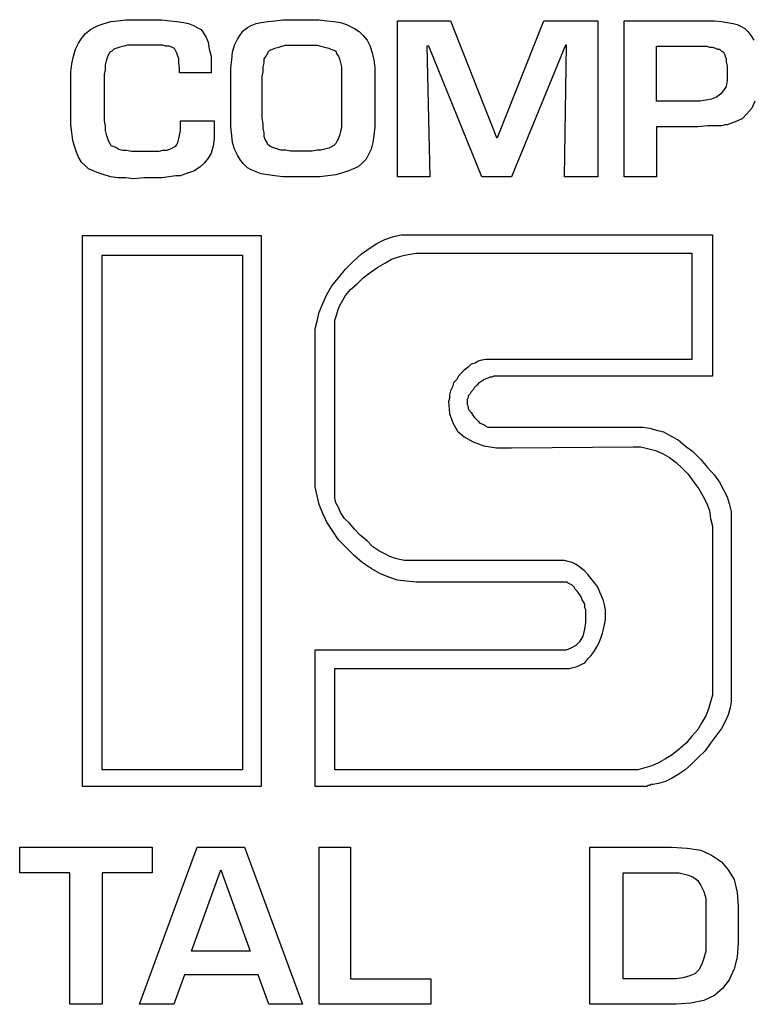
# Model space of a CAD drawing. Extents: x 0 to 26, y -0.1 to 2.
# Tile 5 of 18: x 6 to 7.5, y 0 to 2. Entities that reach past the tile are written whole.
import ezdxf

# ---------------------------------------------------------------- set-up
doc = ezdxf.new("R2010")
doc.units = 0

msp = doc.modelspace()

# ---------------------------------------------------------------- linework, layer by layer
at = {"color": 0}
for p, q in [((6.220703, 1.958984, 0.5), (6.236328, 1.960938, 0.5)), ((6.236328, 1.960938, 0.5), (6.253906, 1.960938, 0.5)), ((6.253906, 1.960938, 0.5), (6.271484, 1.960938, 0.5)), ((6.271484, 1.960938, 0.5), (6.291016, 1.960938, 0.5)), ((6.291016, 1.960938, 0.5), (6.308594, 1.960938, 0.5)), ((6.308594, 1.960938, 0.5), (6.324219, 1.958984, 0.5)), ((6.533203, 1.958984, 0.5), (6.548828, 1.960938, 0.5)), ((6.548828, 1.960938, 0.5), (6.566406, 1.960938, 0.5)), ((6.566406, 1.960938, 0.5), (6.585938, 1.960938, 0.5)), ((6.585938, 1.960938, 0.5), (6.603516, 1.960938, 0.5)), ((6.603516, 1.960938, 0.5), (6.621094, 1.960938, 0.5)), ((6.621094, 1.960938, 0.5), (6.636719, 1.958984, 0.5)), ((6.15625, 1.933594, 0.5), (6.166016, 1.941406, 0.5)), ((6.166016, 1.941406, 0.5), (6.173828, 1.945313, 0.5)), ((6.173828, 1.945313, 0.5), (6.181641, 1.949219, 0.5)), ((6.181641, 1.949219, 0.5), (6.193359, 1.953125, 0.5)), ((6.193359, 1.953125, 0.5), (6.207031, 1.957031, 0.5)), ((6.207031, 1.957031, 0.5), (6.220703, 1.958984, 0.5)), ((6.324219, 1.958984, 0.5), (6.337891, 1.957031, 0.5)), ((6.337891, 1.957031, 0.5), (6.351563, 1.955078, 0.5)), ((6.351563, 1.955078, 0.5), (6.361328, 1.953125, 0.5)), ((6.361328, 1.953125, 0.5), (6.371094, 1.949219, 0.5)), ((6.371094, 1.949219, 0.5), (6.378906, 1.945313, 0.5)), ((6.378906, 1.945313, 0.5), (6.386719, 1.941406, 0.5)), ((6.386719, 1.941406, 0.5), (6.390625, 1.935547, 0.5)), ((6.464844, 1.931641, 0.5), (6.470703, 1.939453, 0.5)), ((6.470703, 1.939453, 0.5), (6.478516, 1.945313, 0.5)), ((6.478516, 1.945313, 0.5), (6.486328, 1.949219, 0.5)), ((6.486328, 1.949219, 0.5), (6.496094, 1.953125, 0.5)), ((6.496094, 1.953125, 0.5), (6.505859, 1.955078, 0.5)), ((6.505859, 1.955078, 0.5), (6.519531, 1.957031, 0.5)), ((6.519531, 1.957031, 0.5), (6.533203, 1.958984, 0.5)), ((6.636719, 1.958984, 0.5), (6.650391, 1.957031, 0.5)), ((6.650391, 1.957031, 0.5), (6.664063, 1.955078, 0.5)), ((6.664063, 1.955078, 0.5), (6.675781, 1.951172, 0.5)), ((6.675781, 1.951172, 0.5), (6.683594, 1.947266, 0.5)), ((6.683594, 1.947266, 0.5), (6.691406, 1.943359, 0.5)), ((6.691406, 1.943359, 0.5), (6.701172, 1.9375, 0.5)), ((6.777344, 1.648438, 0.5), (6.777344, 1.958984, 0.5)), ((6.777344, 1.958984, 0.5), (6.882813, 1.958984, 0.5)), ((6.882813, 1.958984, 0.5), (6.974609, 1.726563, 0.5)), ((6.976563, 1.726563, 0.5), (7.068359, 1.958984, 0.5)), ((7.068359, 1.958984, 0.5), (7.175781, 1.958984, 0.5)), ((7.175781, 1.958984, 0.5), (7.175781, 1.648438, 0.5)), ((7.228516, 1.648438, 0.5), (7.228516, 1.958984, 0.5)), ((7.228516, 1.958984, 0.5), (7.378906, 1.958984, 0.5)), ((7.378906, 1.958984, 0.5), (7.394531, 1.958984, 0.5)), ((7.394531, 1.958984, 0.5), (7.408203, 1.958984, 0.5)), ((7.408203, 1.958984, 0.5), (7.421875, 1.957031, 0.5)), ((7.421875, 1.957031, 0.5), (7.433594, 1.955078, 0.5)), ((7.433594, 1.955078, 0.5), (7.445313, 1.953125, 0.5)), ((7.445313, 1.953125, 0.5), (7.453125, 1.951172, 0.5)), ((7.453125, 1.951172, 0.5), (7.460938, 1.947266, 0.5)), ((7.460938, 1.947266, 0.5), (7.46875, 1.943359, 0.5)), ((7.46875, 1.943359, 0.5), (7.474609, 1.9375, 0.5)), ((6.142578, 1.914063, 0.5), (6.148438, 1.923828, 0.5)), ((6.148438, 1.923828, 0.5), (6.15625, 1.933594, 0.5)), ((6.390625, 1.935547, 0.5), (6.396484, 1.925781, 0.5)), ((6.396484, 1.925781, 0.5), (6.400391, 1.916016, 0.5)), ((6.453125, 1.910156, 0.5), (6.458984, 1.921875, 0.5)), ((6.458984, 1.921875, 0.5), (6.464844, 1.931641, 0.5)), ((6.701172, 1.9375, 0.5), (6.708984, 1.929688, 0.5)), ((6.708984, 1.929688, 0.5), (6.716797, 1.919922, 0.5)), ((6.716797, 1.919922, 0.5), (6.722656, 1.908203, 0.5)), ((7.474609, 1.9375, 0.5), (7.480469, 1.929688, 0.5)), ((7.480469, 1.929688, 0.5), (7.486328, 1.919922, 0.5)), ((6.132813, 1.888672, 0.5), (6.136719, 1.902344, 0.5)), ((6.136719, 1.902344, 0.5), (6.142578, 1.914063, 0.5)), ((6.212891, 1.902344, 0.5), (6.208984, 1.898438, 0.5)), ((6.21875, 1.904297, 0.5), (6.212891, 1.902344, 0.5)), ((6.224609, 1.90625, 0.5), (6.21875, 1.904297, 0.5)), ((6.232422, 1.908203, 0.5), (6.224609, 1.90625, 0.5)), ((6.240234, 1.910156, 0.5), (6.232422, 1.908203, 0.5)), ((6.25, 1.910156, 0.5), (6.240234, 1.910156, 0.5)), ((6.259766, 1.910156, 0.5), (6.25, 1.910156, 0.5)), ((6.271484, 1.910156, 0.5), (6.259766, 1.910156, 0.5)), ((6.283203, 1.910156, 0.5), (6.271484, 1.910156, 0.5)), ((6.292969, 1.910156, 0.5), (6.283203, 1.910156, 0.5)), ((6.302734, 1.910156, 0.5), (6.292969, 1.910156, 0.5)), ((6.310547, 1.910156, 0.5), (6.302734, 1.910156, 0.5)), ((6.316406, 1.908203, 0.5), (6.310547, 1.910156, 0.5)), ((6.322266, 1.908203, 0.5), (6.316406, 1.908203, 0.5)), ((6.328125, 1.90625, 0.5), (6.322266, 1.908203, 0.5)), ((6.332031, 1.904297, 0.5), (6.328125, 1.90625, 0.5)), ((6.333984, 1.902344, 0.5), (6.332031, 1.904297, 0.5)), ((6.335938, 1.898438, 0.5), (6.333984, 1.902344, 0.5)), ((6.400391, 1.916016, 0.5), (6.402344, 1.902344, 0.5)), ((6.402344, 1.902344, 0.5), (6.40625, 1.888672, 0.5)), ((6.449219, 1.896484, 0.5), (6.453125, 1.910156, 0.5)), ((6.521484, 1.898438, 0.5), (6.523438, 1.900391, 0.5)), ((6.523438, 1.900391, 0.5), (6.529297, 1.902344, 0.5)), ((6.529297, 1.902344, 0.5), (6.533203, 1.904297, 0.5)), ((6.533203, 1.904297, 0.5), (6.541016, 1.90625, 0.5)), ((6.541016, 1.90625, 0.5), (6.546875, 1.908203, 0.5)), ((6.546875, 1.908203, 0.5), (6.554688, 1.910156, 0.5)), ((6.554688, 1.910156, 0.5), (6.564453, 1.910156, 0.5)), ((6.564453, 1.910156, 0.5), (6.574219, 1.910156, 0.5)), ((6.574219, 1.910156, 0.5), (6.585938, 1.910156, 0.5)), ((6.585938, 1.910156, 0.5), (6.597656, 1.910156, 0.5)), ((6.597656, 1.910156, 0.5), (6.607422, 1.910156, 0.5)), ((6.607422, 1.910156, 0.5), (6.617188, 1.910156, 0.5)), ((6.617188, 1.910156, 0.5), (6.625, 1.908203, 0.5)), ((6.625, 1.908203, 0.5), (6.632813, 1.90625, 0.5)), ((6.632813, 1.90625, 0.5), (6.640625, 1.904297, 0.5)), ((6.640625, 1.904297, 0.5), (6.644531, 1.902344, 0.5)), ((6.644531, 1.902344, 0.5), (6.650391, 1.900391, 0.5)), ((6.650391, 1.900391, 0.5), (6.654297, 1.898438, 0.5)), ((6.722656, 1.908203, 0.5), (6.726563, 1.894531, 0.5)), ((6.839844, 1.908203, 0.5), (6.835938, 1.908203, 0.5)), ((6.835938, 1.908203, 0.5), (6.841797, 1.648438, 0.5)), ((6.945313, 1.648438, 0.5), (6.839844, 1.908203, 0.5)), ((7.111328, 1.910156, 0.5), (7.003906, 1.648438, 0.5)), ((7.109375, 1.648438, 0.5), (7.113281, 1.910156, 0.5)), ((7.113281, 1.910156, 0.5), (7.111328, 1.910156, 0.5)), ((7.292969, 1.798828, 0.5), (7.292969, 1.908203, 0.5)), ((7.292969, 1.908203, 0.5), (7.378906, 1.908203, 0.5)), ((7.378906, 1.908203, 0.5), (7.386719, 1.908203, 0.5)), ((7.386719, 1.908203, 0.5), (7.392578, 1.908203, 0.5)), ((7.392578, 1.908203, 0.5), (7.398438, 1.90625, 0.5)), ((7.398438, 1.90625, 0.5), (7.404297, 1.90625, 0.5)), ((7.404297, 1.90625, 0.5), (7.410156, 1.904297, 0.5)), ((7.410156, 1.904297, 0.5), (7.414063, 1.902344, 0.5)), ((7.414063, 1.902344, 0.5), (7.417969, 1.902344, 0.5)), ((7.417969, 1.902344, 0.5), (7.421875, 1.898438, 0.5)), ((6.128906, 1.873047, 0.5), (6.132813, 1.888672, 0.5)), ((6.199219, 1.884766, 0.5), (6.197266, 1.878906, 0.5)), ((6.201172, 1.890625, 0.5), (6.199219, 1.884766, 0.5)), ((6.205078, 1.896484, 0.5), (6.201172, 1.890625, 0.5)), ((6.208984, 1.898438, 0.5), (6.205078, 1.896484, 0.5)), ((6.337891, 1.894531, 0.5), (6.335938, 1.898438, 0.5)), ((6.339844, 1.888672, 0.5), (6.337891, 1.894531, 0.5)), ((6.341797, 1.882813, 0.5), (6.339844, 1.888672, 0.5)), ((6.341797, 1.875, 0.5), (6.341797, 1.882813, 0.5)), ((6.40625, 1.888672, 0.5), (6.40625, 1.873047, 0.5)), ((6.445313, 1.865234, 0.5), (6.447266, 1.880859, 0.5)), ((6.447266, 1.880859, 0.5), (6.449219, 1.896484, 0.5)), ((6.511719, 1.882813, 0.5), (6.515625, 1.888672, 0.5)), ((6.511719, 1.875, 0.5), (6.511719, 1.882813, 0.5)), ((6.515625, 1.888672, 0.5), (6.517578, 1.892578, 0.5)), ((6.517578, 1.892578, 0.5), (6.521484, 1.898438, 0.5)), ((6.654297, 1.898438, 0.5), (6.65625, 1.892578, 0.5)), ((6.65625, 1.892578, 0.5), (6.660156, 1.888672, 0.5)), ((6.660156, 1.888672, 0.5), (6.662109, 1.882813, 0.5)), ((6.662109, 1.882813, 0.5), (6.664063, 1.875, 0.5)), ((6.726563, 1.894531, 0.5), (6.730469, 1.880859, 0.5)), ((6.730469, 1.880859, 0.5), (6.732422, 1.865234, 0.5)), ((7.421875, 1.898438, 0.5), (7.425781, 1.896484, 0.5)), ((7.425781, 1.896484, 0.5), (7.427734, 1.892578, 0.5)), ((7.427734, 1.892578, 0.5), (7.429688, 1.888672, 0.5)), ((7.429688, 1.888672, 0.5), (7.431641, 1.882813, 0.5)), ((7.431641, 1.882813, 0.5), (7.431641, 1.876953, 0.5)), ((6.126953, 1.857422, 0.5), (6.128906, 1.873047, 0.5)), ((6.195313, 1.861328, 0.5), (6.193359, 1.851563, 0.5)), ((6.197266, 1.878906, 0.5), (6.195313, 1.871094, 0.5)), ((6.195313, 1.871094, 0.5), (6.195313, 1.861328, 0.5)), ((6.34375, 1.865234, 0.5), (6.341797, 1.875, 0.5)), ((6.34375, 1.855469, 0.5), (6.34375, 1.865234, 0.5)), ((6.40625, 1.873047, 0.5), (6.40625, 1.855469, 0.5)), ((6.445313, 1.847656, 0.5), (6.445313, 1.865234, 0.5)), ((6.509766, 1.867188, 0.5), (6.511719, 1.875, 0.5)), ((6.509766, 1.857422, 0.5), (6.509766, 1.867188, 0.5)), ((6.664063, 1.875, 0.5), (6.666016, 1.867188, 0.5)), ((6.666016, 1.867188, 0.5), (6.666016, 1.857422, 0.5)), ((6.732422, 1.865234, 0.5), (6.732422, 1.847656, 0.5)), ((7.431641, 1.876953, 0.5), (7.433594, 1.869141, 0.5)), ((7.433594, 1.869141, 0.5), (7.433594, 1.861328, 0.5)), ((7.433594, 1.861328, 0.5), (7.433594, 1.851563, 0.5)), ((6.126953, 1.839844, 0.5), (6.126953, 1.857422, 0.5)), ((6.193359, 1.851563, 0.5), (6.193359, 1.839844, 0.5)), ((6.40625, 1.855469, 0.5), (6.34375, 1.855469, 0.5)), ((6.445313, 1.765625, 0.5), (6.445313, 1.847656, 0.5)), ((6.507813, 1.847656, 0.5), (6.509766, 1.857422, 0.5)), ((6.507813, 1.765625, 0.5), (6.507813, 1.847656, 0.5)), ((6.666016, 1.857422, 0.5), (6.666016, 1.847656, 0.5)), ((6.666016, 1.847656, 0.5), (6.666016, 1.765625, 0.5)), ((6.732422, 1.847656, 0.5), (6.732422, 1.765625, 0.5)), ((7.433594, 1.851563, 0.5), (7.433594, 1.839844, 0.5)), ((6.126953, 1.769531, 0.5), (6.126953, 1.839844, 0.5)), ((6.193359, 1.839844, 0.5), (6.193359, 1.769531, 0.5)), ((7.431641, 1.828125, 0.5), (7.425781, 1.820313, 0.5)), ((7.433594, 1.839844, 0.5), (7.431641, 1.828125, 0.5)), ((7.402344, 1.802734, 0.5), (7.390625, 1.800781, 0.5)), ((7.412109, 1.806641, 0.5), (7.402344, 1.802734, 0.5)), ((7.419922, 1.8125, 0.5), (7.412109, 1.806641, 0.5)), ((7.425781, 1.820313, 0.5), (7.419922, 1.8125, 0.5)), ((7.378906, 1.798828, 0.5), (7.292969, 1.798828, 0.5)), ((7.390625, 1.800781, 0.5), (7.378906, 1.798828, 0.5)), ((7.482422, 1.785156, 0.5), (7.472656, 1.773438, 0.5)), ((7.488281, 1.798828, 0.5), (7.482422, 1.785156, 0.5)), ((6.126953, 1.751953, 0.5), (6.126953, 1.769531, 0.5)), ((6.193359, 1.769531, 0.5), (6.193359, 1.759766, 0.5)), ((6.445313, 1.748047, 0.5), (6.445313, 1.765625, 0.5)), ((6.509766, 1.753906, 0.5), (6.507813, 1.765625, 0.5)), ((6.666016, 1.765625, 0.5), (6.666016, 1.755859, 0.5)), ((6.732422, 1.765625, 0.5), (6.732422, 1.748047, 0.5)), ((7.462891, 1.763672, 0.5), (7.449219, 1.757813, 0.5)), ((7.472656, 1.773438, 0.5), (7.462891, 1.763672, 0.5)), ((6.128906, 1.736328, 0.5), (6.126953, 1.751953, 0.5)), ((6.193359, 1.759766, 0.5), (6.195313, 1.75, 0.5)), ((6.195313, 1.75, 0.5), (6.195313, 1.740234, 0.5)), ((6.345703, 1.75, 0.5), (6.345703, 1.759766, 0.5)), ((6.345703, 1.759766, 0.5), (6.412109, 1.759766, 0.5)), ((6.345703, 1.740234, 0.5), (6.345703, 1.75, 0.5)), ((6.412109, 1.759766, 0.5), (6.412109, 1.740234, 0.5)), ((6.447266, 1.730469, 0.5), (6.445313, 1.748047, 0.5)), ((6.509766, 1.744141, 0.5), (6.509766, 1.753906, 0.5)), ((6.511719, 1.736328, 0.5), (6.509766, 1.744141, 0.5)), ((6.666016, 1.746094, 0.5), (6.664063, 1.738281, 0.5)), ((6.666016, 1.755859, 0.5), (6.666016, 1.746094, 0.5)), ((6.732422, 1.748047, 0.5), (6.730469, 1.730469, 0.5)), ((7.324219, 1.748047, 0.5), (7.292969, 1.748047, 0.5)), ((7.292969, 1.748047, 0.5), (7.292969, 1.648438, 0.5)), ((7.351563, 1.748047, 0.5), (7.324219, 1.748047, 0.5)), ((7.375, 1.748047, 0.5), (7.351563, 1.748047, 0.5)), ((7.394531, 1.75, 0.5), (7.375, 1.748047, 0.5)), ((7.410156, 1.75, 0.5), (7.394531, 1.75, 0.5)), ((7.421875, 1.75, 0.5), (7.410156, 1.75, 0.5)), ((7.429688, 1.751953, 0.5), (7.421875, 1.75, 0.5)), ((7.433594, 1.751953, 0.5), (7.429688, 1.751953, 0.5)), ((7.449219, 1.757813, 0.5), (7.433594, 1.751953, 0.5)), ((6.130859, 1.720703, 0.5), (6.128906, 1.736328, 0.5)), ((6.195313, 1.740234, 0.5), (6.197266, 1.732422, 0.5)), ((6.197266, 1.732422, 0.5), (6.199219, 1.726563, 0.5)), ((6.199219, 1.726563, 0.5), (6.201172, 1.720703, 0.5)), ((6.339844, 1.716797, 0.5), (6.341797, 1.724609, 0.5)), ((6.341797, 1.724609, 0.5), (6.34375, 1.730469, 0.5)), ((6.34375, 1.730469, 0.5), (6.345703, 1.740234, 0.5)), ((6.412109, 1.724609, 0.5), (6.410156, 1.708984, 0.5)), ((6.412109, 1.740234, 0.5), (6.412109, 1.724609, 0.5)), ((6.449219, 1.716797, 0.5), (6.447266, 1.730469, 0.5)), ((6.511719, 1.728516, 0.5), (6.511719, 1.736328, 0.5)), ((6.513672, 1.722656, 0.5), (6.511719, 1.728516, 0.5)), ((6.660156, 1.724609, 0.5), (6.65625, 1.71875, 0.5)), ((6.662109, 1.730469, 0.5), (6.660156, 1.724609, 0.5)), ((6.664063, 1.738281, 0.5), (6.662109, 1.730469, 0.5)), ((6.730469, 1.730469, 0.5), (6.728516, 1.716797, 0.5)), ((6.974609, 1.726563, 0.5), (6.976563, 1.726563, 0.5)), ((6.134766, 1.708984, 0.5), (6.130859, 1.720703, 0.5)), ((6.138672, 1.697266, 0.5), (6.134766, 1.708984, 0.5)), ((6.201172, 1.720703, 0.5), (6.205078, 1.714844, 0.5)), ((6.205078, 1.714844, 0.5), (6.207031, 1.710938, 0.5)), ((6.207031, 1.710938, 0.5), (6.210938, 1.708984, 0.5)), ((6.210938, 1.708984, 0.5), (6.216797, 1.707031, 0.5)), ((6.216797, 1.707031, 0.5), (6.222656, 1.703125, 0.5)), ((6.324219, 1.703125, 0.5), (6.328125, 1.705078, 0.5)), ((6.328125, 1.705078, 0.5), (6.332031, 1.707031, 0.5)), ((6.332031, 1.707031, 0.5), (6.335938, 1.708984, 0.5)), ((6.335938, 1.708984, 0.5), (6.337891, 1.712891, 0.5)), ((6.337891, 1.712891, 0.5), (6.339844, 1.716797, 0.5)), ((6.410156, 1.708984, 0.5), (6.40625, 1.695313, 0.5)), ((6.453125, 1.703125, 0.5), (6.449219, 1.716797, 0.5)), ((6.517578, 1.716797, 0.5), (6.513672, 1.722656, 0.5)), ((6.519531, 1.712891, 0.5), (6.517578, 1.716797, 0.5)), ((6.523438, 1.708984, 0.5), (6.519531, 1.712891, 0.5)), ((6.527344, 1.707031, 0.5), (6.523438, 1.708984, 0.5)), ((6.533203, 1.705078, 0.5), (6.527344, 1.707031, 0.5)), ((6.539063, 1.703125, 0.5), (6.533203, 1.705078, 0.5)), ((6.640625, 1.705078, 0.5), (6.632813, 1.703125, 0.5)), ((6.644531, 1.707031, 0.5), (6.640625, 1.705078, 0.5)), ((6.650391, 1.710938, 0.5), (6.644531, 1.707031, 0.5)), ((6.654297, 1.714844, 0.5), (6.650391, 1.710938, 0.5)), ((6.65625, 1.71875, 0.5), (6.654297, 1.714844, 0.5)), ((6.728516, 1.716797, 0.5), (6.724609, 1.703125, 0.5)), ((6.142578, 1.6875, 0.5), (6.138672, 1.697266, 0.5)), ((6.148438, 1.677734, 0.5), (6.142578, 1.6875, 0.5)), ((6.222656, 1.703125, 0.5), (6.230469, 1.701172, 0.5)), ((6.230469, 1.701172, 0.5), (6.238281, 1.701172, 0.5)), ((6.238281, 1.701172, 0.5), (6.248047, 1.699219, 0.5)), ((6.248047, 1.699219, 0.5), (6.259766, 1.699219, 0.5)), ((6.259766, 1.699219, 0.5), (6.271484, 1.699219, 0.5)), ((6.271484, 1.699219, 0.5), (6.283203, 1.699219, 0.5)), ((6.283203, 1.699219, 0.5), (6.292969, 1.699219, 0.5)), ((6.292969, 1.699219, 0.5), (6.302734, 1.699219, 0.5)), ((6.302734, 1.699219, 0.5), (6.310547, 1.701172, 0.5)), ((6.310547, 1.701172, 0.5), (6.318359, 1.701172, 0.5)), ((6.318359, 1.701172, 0.5), (6.324219, 1.703125, 0.5)), ((6.400391, 1.685547, 0.5), (6.392578, 1.675781, 0.5)), ((6.40625, 1.695313, 0.5), (6.400391, 1.685547, 0.5)), ((6.458984, 1.691406, 0.5), (6.453125, 1.703125, 0.5)), ((6.464844, 1.681641, 0.5), (6.458984, 1.691406, 0.5)), ((6.544922, 1.701172, 0.5), (6.539063, 1.703125, 0.5)), ((6.554688, 1.701172, 0.5), (6.544922, 1.701172, 0.5)), ((6.564453, 1.699219, 0.5), (6.554688, 1.701172, 0.5)), ((6.574219, 1.699219, 0.5), (6.564453, 1.699219, 0.5)), ((6.585938, 1.699219, 0.5), (6.574219, 1.699219, 0.5)), ((6.597656, 1.699219, 0.5), (6.585938, 1.699219, 0.5)), ((6.607422, 1.699219, 0.5), (6.597656, 1.699219, 0.5)), ((6.617188, 1.701172, 0.5), (6.607422, 1.699219, 0.5)), ((6.625, 1.701172, 0.5), (6.617188, 1.701172, 0.5)), ((6.632813, 1.703125, 0.5), (6.625, 1.701172, 0.5)), ((6.71875, 1.691406, 0.5), (6.714844, 1.683594, 0.5)), ((6.724609, 1.703125, 0.5), (6.71875, 1.691406, 0.5)), ((6.15625, 1.669922, 0.5), (6.148438, 1.677734, 0.5)), ((6.162109, 1.664063, 0.5), (6.15625, 1.669922, 0.5)), ((6.384766, 1.667969, 0.5), (6.373047, 1.660156, 0.5)), ((6.392578, 1.675781, 0.5), (6.384766, 1.667969, 0.5)), ((6.470703, 1.673828, 0.5), (6.464844, 1.681641, 0.5)), ((6.478516, 1.666016, 0.5), (6.470703, 1.673828, 0.5)), ((6.486328, 1.662109, 0.5), (6.478516, 1.666016, 0.5)), ((6.699219, 1.667969, 0.5), (6.689453, 1.664063, 0.5)), ((6.707031, 1.675781, 0.5), (6.699219, 1.667969, 0.5)), ((6.714844, 1.683594, 0.5), (6.707031, 1.675781, 0.5)), ((6.171875, 1.660156, 0.5), (6.162109, 1.664063, 0.5)), ((6.181641, 1.65625, 0.5), (6.171875, 1.660156, 0.5)), ((6.193359, 1.652344, 0.5), (6.181641, 1.65625, 0.5)), ((6.207031, 1.648438, 0.5), (6.193359, 1.652344, 0.5)), ((6.220703, 1.646484, 0.5), (6.207031, 1.648438, 0.5)), ((6.236328, 1.646484, 0.5), (6.220703, 1.646484, 0.5)), ((6.251953, 1.644531, 0.5), (6.236328, 1.646484, 0.5)), ((6.273438, 1.646484, 0.5), (6.251953, 1.644531, 0.5)), ((6.291016, 1.646484, 0.5), (6.273438, 1.646484, 0.5)), ((6.308594, 1.646484, 0.5), (6.291016, 1.646484, 0.5)), ((6.322266, 1.648438, 0.5), (6.308594, 1.646484, 0.5)), ((6.335938, 1.650391, 0.5), (6.322266, 1.648438, 0.5)), ((6.345703, 1.650391, 0.5), (6.335938, 1.650391, 0.5)), ((6.355469, 1.654297, 0.5), (6.345703, 1.650391, 0.5)), ((6.361328, 1.65625, 0.5), (6.355469, 1.654297, 0.5)), ((6.373047, 1.660156, 0.5), (6.361328, 1.65625, 0.5)), ((6.496094, 1.658203, 0.5), (6.486328, 1.662109, 0.5)), ((6.505859, 1.654297, 0.5), (6.496094, 1.658203, 0.5)), ((6.519531, 1.652344, 0.5), (6.505859, 1.654297, 0.5)), ((6.533203, 1.650391, 0.5), (6.519531, 1.652344, 0.5)), ((6.548828, 1.648438, 0.5), (6.533203, 1.650391, 0.5)), ((6.566406, 1.648438, 0.5), (6.548828, 1.648438, 0.5)), ((6.585938, 1.648438, 0.5), (6.566406, 1.648438, 0.5)), ((6.605469, 1.648438, 0.5), (6.585938, 1.648438, 0.5)), ((6.623047, 1.648438, 0.5), (6.605469, 1.648438, 0.5)), ((6.638672, 1.650391, 0.5), (6.623047, 1.648438, 0.5)), ((6.654297, 1.652344, 0.5), (6.638672, 1.650391, 0.5)), ((6.667969, 1.65625, 0.5), (6.654297, 1.652344, 0.5)), ((6.679688, 1.660156, 0.5), (6.667969, 1.65625, 0.5)), ((6.689453, 1.664063, 0.5), (6.679688, 1.660156, 0.5)), ((6.841797, 1.648438, 0.5), (6.777344, 1.648438, 0.5)), ((7.003906, 1.648438, 0.5), (6.945313, 1.648438, 0.5)), ((7.175781, 1.648438, 0.5), (7.109375, 1.648438, 0.5)), ((7.292969, 1.648438, 0.5), (7.228516, 1.648438, 0.5)), ((6.150391, 0.435547, 0.5), (6.150391, 1.53125, 0.5)), ((6.150391, 1.53125, 0.5), (6.505859, 1.53125, 0.5)), ((6.505859, 1.53125, 0.5), (6.505859, 0.435547, 0.5)), ((6.751953, 1.523438, 0.5), (6.769531, 1.529297, 0.5)), ((6.769531, 1.529297, 0.5), (6.785156, 1.533203, 0.5)), ((6.785156, 1.533203, 0.5), (6.800781, 1.533203, 0.5)), ((6.800781, 1.533203, 0.5), (7.404297, 1.533203, 0.5)), ((7.404297, 1.533203, 0.5), (7.404297, 1.251953, 0.5)), ((6.720703, 1.505859, 0.5), (6.736328, 1.515625, 0.5)), ((6.736328, 1.515625, 0.5), (6.751953, 1.523438, 0.5)), ((6.189453, 0.46875, 0.5), (6.189453, 1.492188, 0.5)), ((6.189453, 1.492188, 0.5), (6.46875, 1.492188, 0.5)), ((6.46875, 1.492188, 0.5), (6.46875, 0.46875, 0.5)), ((6.689453, 1.480469, 0.5), (6.705078, 1.494141, 0.5)), ((6.705078, 1.494141, 0.5), (6.720703, 1.505859, 0.5)), ((6.777344, 1.488281, 0.5), (6.791016, 1.492188, 0.5)), ((6.791016, 1.492188, 0.5), (6.802734, 1.494141, 0.5)), ((6.802734, 1.494141, 0.5), (6.814453, 1.496094, 0.5)), ((6.814453, 1.496094, 0.5), (7.363281, 1.496094, 0.5)), ((7.363281, 1.496094, 0.5), (7.363281, 1.285156, 0.5)), ((6.673828, 1.464844, 0.5), (6.689453, 1.480469, 0.5)), ((6.738281, 1.46875, 0.5), (6.751953, 1.476563, 0.5)), ((6.751953, 1.476563, 0.5), (6.765625, 1.484375, 0.5)), ((6.765625, 1.484375, 0.5), (6.777344, 1.488281, 0.5)), ((6.660156, 1.447266, 0.5), (6.673828, 1.464844, 0.5)), ((6.708984, 1.447266, 0.5), (6.724609, 1.458984, 0.5)), ((6.724609, 1.458984, 0.5), (6.738281, 1.46875, 0.5)), ((6.636719, 1.414063, 0.5), (6.646484, 1.431641, 0.5)), ((6.646484, 1.431641, 0.5), (6.660156, 1.447266, 0.5)), ((6.683594, 1.423828, 0.5), (6.697266, 1.435547, 0.5)), ((6.697266, 1.435547, 0.5), (6.708984, 1.447266, 0.5)), ((6.628906, 1.396484, 0.5), (6.636719, 1.414063, 0.5)), ((6.666016, 1.398438, 0.5), (6.673828, 1.412109, 0.5)), ((6.673828, 1.412109, 0.5), (6.683594, 1.423828, 0.5)), ((6.621094, 1.378906, 0.5), (6.628906, 1.396484, 0.5)), ((6.660156, 1.386719, 0.5), (6.666016, 1.398438, 0.5)), ((6.617188, 1.361328, 0.5), (6.621094, 1.378906, 0.5)), ((6.652344, 1.363281, 0.5), (6.65625, 1.375, 0.5)), ((6.65625, 1.375, 0.5), (6.660156, 1.386719, 0.5)), ((6.613281, 1.345703, 0.5), (6.617188, 1.361328, 0.5)), ((6.652344, 1.351563, 0.5), (6.652344, 1.363281, 0.5)), ((6.613281, 1.328125, 0.5), (6.613281, 1.345703, 0.5)), ((6.652344, 1.017578, 0.5), (6.652344, 1.351563, 0.5)), ((6.613281, 1.050781, 0.5), (6.613281, 1.328125, 0.5)), ((6.923828, 1.275391, 0.5), (6.917969, 1.269531, 0.5)), ((6.931641, 1.277344, 0.5), (6.923828, 1.275391, 0.5)), ((6.9375, 1.28125, 0.5), (6.931641, 1.277344, 0.5)), ((6.945313, 1.283203, 0.5), (6.9375, 1.28125, 0.5)), ((6.953125, 1.285156, 0.5), (6.945313, 1.283203, 0.5)), ((6.960938, 1.285156, 0.5), (6.953125, 1.285156, 0.5)), ((7.363281, 1.285156, 0.5), (6.960938, 1.285156, 0.5)), ((6.904297, 1.257813, 0.5), (6.898438, 1.251953, 0.5)), ((6.910156, 1.263672, 0.5), (6.904297, 1.257813, 0.5)), ((6.917969, 1.269531, 0.5), (6.910156, 1.263672, 0.5)), ((6.888672, 1.238281, 0.5), (6.886719, 1.230469, 0.5)), ((6.894531, 1.244141, 0.5), (6.888672, 1.238281, 0.5)), ((6.898438, 1.251953, 0.5), (6.894531, 1.244141, 0.5)), ((6.935547, 1.234375, 0.5), (6.929688, 1.228516, 0.5)), ((6.939453, 1.238281, 0.5), (6.935547, 1.234375, 0.5)), ((6.943359, 1.240234, 0.5), (6.939453, 1.238281, 0.5)), ((6.949219, 1.244141, 0.5), (6.943359, 1.240234, 0.5)), ((6.953125, 1.246094, 0.5), (6.949219, 1.244141, 0.5)), ((6.957031, 1.248047, 0.5), (6.953125, 1.246094, 0.5)), ((6.960938, 1.25, 0.5), (6.957031, 1.248047, 0.5)), ((6.964844, 1.25, 0.5), (6.960938, 1.25, 0.5)), ((6.96875, 1.251953, 0.5), (6.964844, 1.25, 0.5)), ((7.404297, 1.251953, 0.5), (6.96875, 1.251953, 0.5)), ((6.882813, 1.222656, 0.5), (6.880859, 1.214844, 0.5)), ((6.880859, 1.214844, 0.5), (6.880859, 1.207031, 0.5)), ((6.886719, 1.230469, 0.5), (6.882813, 1.222656, 0.5)), ((6.921875, 1.216797, 0.5), (6.917969, 1.212891, 0.5)), ((6.923828, 1.220703, 0.5), (6.921875, 1.216797, 0.5)), ((6.927734, 1.224609, 0.5), (6.923828, 1.220703, 0.5)), ((6.929688, 1.228516, 0.5), (6.927734, 1.224609, 0.5)), ((6.880859, 1.207031, 0.5), (6.878906, 1.201172, 0.5)), ((6.878906, 1.201172, 0.5), (6.880859, 1.177734, 0.5)), ((6.917969, 1.208984, 0.5), (6.916016, 1.205078, 0.5)), ((6.916016, 1.205078, 0.5), (6.916016, 1.201172, 0.5)), ((6.916016, 1.201172, 0.5), (6.916016, 1.195313, 0.5)), ((6.916016, 1.195313, 0.5), (6.917969, 1.191406, 0.5)), ((6.917969, 1.212891, 0.5), (6.917969, 1.208984, 0.5)), ((6.880859, 1.177734, 0.5), (6.886719, 1.160156, 0.5)), ((6.917969, 1.191406, 0.5), (6.917969, 1.1875, 0.5)), ((6.917969, 1.1875, 0.5), (6.919922, 1.183594, 0.5)), ((6.919922, 1.183594, 0.5), (6.923828, 1.179688, 0.5)), ((6.923828, 1.179688, 0.5), (6.925781, 1.175781, 0.5)), ((6.925781, 1.175781, 0.5), (6.929688, 1.169922, 0.5)), ((6.886719, 1.160156, 0.5), (6.896484, 1.142578, 0.5)), ((6.929688, 1.169922, 0.5), (6.933594, 1.166016, 0.5)), ((6.933594, 1.166016, 0.5), (6.9375, 1.162109, 0.5)), ((6.9375, 1.162109, 0.5), (6.941406, 1.158203, 0.5)), ((6.941406, 1.158203, 0.5), (6.947266, 1.15625, 0.5)), ((6.947266, 1.15625, 0.5), (6.951172, 1.154297, 0.5)), ((6.896484, 1.142578, 0.5), (6.910156, 1.130859, 0.5)), ((6.951172, 1.154297, 0.5), (6.953125, 1.152344, 0.5)), ((6.953125, 1.152344, 0.5), (6.957031, 1.150391, 0.5)), ((6.957031, 1.150391, 0.5), (6.960938, 1.150391, 0.5)), ((6.960938, 1.150391, 0.5), (6.964844, 1.150391, 0.5)), ((6.964844, 1.150391, 0.5), (7.265625, 1.150391, 0.5)), ((7.265625, 1.150391, 0.5), (7.279297, 1.148438, 0.5)), ((7.279297, 1.148438, 0.5), (7.292969, 1.144531, 0.5)), ((7.292969, 1.144531, 0.5), (7.306641, 1.140625, 0.5)), ((7.306641, 1.140625, 0.5), (7.320313, 1.132813, 0.5)), ((6.910156, 1.130859, 0.5), (6.927734, 1.121094, 0.5)), ((6.927734, 1.121094, 0.5), (6.949219, 1.113281, 0.5)), ((7.320313, 1.132813, 0.5), (7.335938, 1.125, 0.5)), ((7.335938, 1.125, 0.5), (7.349609, 1.113281, 0.5)), ((6.949219, 1.113281, 0.5), (6.974609, 1.109375, 0.5)), ((6.974609, 1.109375, 0.5), (7.003906, 1.109375, 0.5)), ((7.003906, 1.109375, 0.5), (7.246094, 1.111328, 0.5)), ((7.246094, 1.111328, 0.5), (7.261719, 1.111328, 0.5)), ((7.261719, 1.111328, 0.5), (7.277344, 1.107422, 0.5)), ((7.277344, 1.107422, 0.5), (7.291016, 1.103516, 0.5)), ((7.291016, 1.103516, 0.5), (7.304688, 1.097656, 0.5)), ((7.304688, 1.097656, 0.5), (7.318359, 1.089844, 0.5)), ((7.349609, 1.113281, 0.5), (7.365234, 1.101563, 0.5)), ((7.365234, 1.101563, 0.5), (7.380859, 1.085938, 0.5)), ((7.318359, 1.089844, 0.5), (7.332031, 1.080078, 0.5)), ((7.332031, 1.080078, 0.5), (7.34375, 1.068359, 0.5)), ((7.380859, 1.085938, 0.5), (7.394531, 1.070313, 0.5)), ((7.34375, 1.068359, 0.5), (7.355469, 1.056641, 0.5)), ((7.394531, 1.070313, 0.5), (7.408203, 1.054688, 0.5)), ((6.613281, 1.03125, 0.5), (6.613281, 1.050781, 0.5)), ((7.355469, 1.056641, 0.5), (7.367188, 1.041016, 0.5)), ((7.367188, 1.041016, 0.5), (7.376953, 1.027344, 0.5)), ((7.408203, 1.054688, 0.5), (7.417969, 1.041016, 0.5)), ((7.417969, 1.041016, 0.5), (7.425781, 1.025391, 0.5)), ((6.617188, 1.013672, 0.5), (6.613281, 1.03125, 0.5)), ((7.376953, 1.027344, 0.5), (7.384766, 1.013672, 0.5)), ((7.425781, 1.025391, 0.5), (7.433594, 1.011719, 0.5)), ((6.621094, 0.996094, 0.5), (6.617188, 1.013672, 0.5)), ((6.652344, 1.009766, 0.5), (6.652344, 1.017578, 0.5)), ((6.654297, 1, 0.5), (6.652344, 1.009766, 0.5)), ((6.660156, 0.990234, 0.5), (6.654297, 1, 0.5)), ((7.384766, 1.013672, 0.5), (7.392578, 0.998047, 0.5)), ((7.433594, 1.011719, 0.5), (7.4375, 0.998047, 0.5)), ((6.628906, 0.978516, 0.5), (6.621094, 0.996094, 0.5)), ((6.664063, 0.980469, 0.5), (6.660156, 0.990234, 0.5)), ((6.671875, 0.96875, 0.5), (6.664063, 0.980469, 0.5)), ((7.392578, 0.998047, 0.5), (7.398438, 0.984375, 0.5)), ((7.398438, 0.984375, 0.5), (7.400391, 0.96875, 0.5)), ((7.4375, 0.998047, 0.5), (7.441406, 0.982422, 0.5)), ((7.441406, 0.982422, 0.5), (7.441406, 0.970703, 0.5)), ((6.636719, 0.960938, 0.5), (6.628906, 0.978516, 0.5)), ((6.648438, 0.943359, 0.5), (6.636719, 0.960938, 0.5)), ((6.681641, 0.958984, 0.5), (6.671875, 0.96875, 0.5)), ((7.400391, 0.96875, 0.5), (7.404297, 0.953125, 0.5)), ((7.441406, 0.970703, 0.5), (7.441406, 0.615234, 0.5)), ((6.660156, 0.925781, 0.5), (6.648438, 0.943359, 0.5)), ((6.691406, 0.947266, 0.5), (6.681641, 0.958984, 0.5)), ((6.703125, 0.935547, 0.5), (6.691406, 0.947266, 0.5)), ((7.404297, 0.953125, 0.5), (7.404297, 0.939453, 0.5)), ((6.675781, 0.910156, 0.5), (6.660156, 0.925781, 0.5)), ((6.716797, 0.923828, 0.5), (6.703125, 0.935547, 0.5)), ((6.728516, 0.912109, 0.5), (6.716797, 0.923828, 0.5)), ((7.404297, 0.939453, 0.5), (7.404297, 0.630859, 0.5)), ((6.691406, 0.894531, 0.5), (6.675781, 0.910156, 0.5)), ((6.740234, 0.904297, 0.5), (6.728516, 0.912109, 0.5)), ((6.751953, 0.898438, 0.5), (6.740234, 0.904297, 0.5)), ((6.707031, 0.880859, 0.5), (6.691406, 0.894531, 0.5)), ((6.761719, 0.892578, 0.5), (6.751953, 0.898438, 0.5)), ((6.773438, 0.888672, 0.5), (6.761719, 0.892578, 0.5)), ((6.78125, 0.886719, 0.5), (6.773438, 0.888672, 0.5)), ((6.791016, 0.884766, 0.5), (6.78125, 0.886719, 0.5)), ((7.101563, 0.884766, 0.5), (6.791016, 0.884766, 0.5)), ((7.109375, 0.884766, 0.5), (7.101563, 0.884766, 0.5)), ((7.117188, 0.882813, 0.5), (7.109375, 0.884766, 0.5)), ((7.125, 0.880859, 0.5), (7.117188, 0.882813, 0.5)), ((6.724609, 0.869141, 0.5), (6.707031, 0.880859, 0.5)), ((6.742188, 0.859375, 0.5), (6.724609, 0.869141, 0.5)), ((7.132813, 0.876953, 0.5), (7.125, 0.880859, 0.5)), ((7.140625, 0.871094, 0.5), (7.132813, 0.876953, 0.5)), ((7.148438, 0.865234, 0.5), (7.140625, 0.871094, 0.5)), ((7.15625, 0.857422, 0.5), (7.148438, 0.865234, 0.5)), ((6.759766, 0.851563, 0.5), (6.742188, 0.859375, 0.5)), ((6.777344, 0.845703, 0.5), (6.759766, 0.851563, 0.5)), ((6.794922, 0.84375, 0.5), (6.777344, 0.845703, 0.5)), ((6.814453, 0.841797, 0.5), (6.794922, 0.84375, 0.5)), ((7.162109, 0.849609, 0.5), (7.15625, 0.857422, 0.5)), ((7.169922, 0.839844, 0.5), (7.162109, 0.849609, 0.5)), ((7.111328, 0.841797, 0.5), (6.814453, 0.841797, 0.5)), ((7.115234, 0.841797, 0.5), (7.111328, 0.841797, 0.5)), ((7.117188, 0.839844, 0.5), (7.115234, 0.841797, 0.5)), ((7.121094, 0.837891, 0.5), (7.117188, 0.839844, 0.5)), ((7.125, 0.835938, 0.5), (7.121094, 0.837891, 0.5)), ((7.128906, 0.832031, 0.5), (7.125, 0.835938, 0.5)), ((7.130859, 0.828125, 0.5), (7.128906, 0.832031, 0.5)), ((7.134766, 0.824219, 0.5), (7.130859, 0.828125, 0.5)), ((7.138672, 0.818359, 0.5), (7.134766, 0.824219, 0.5)), ((7.175781, 0.832031, 0.5), (7.169922, 0.839844, 0.5)), ((7.179688, 0.822266, 0.5), (7.175781, 0.832031, 0.5)), ((7.142578, 0.8125, 0.5), (7.138672, 0.818359, 0.5)), ((7.144531, 0.806641, 0.5), (7.142578, 0.8125, 0.5)), ((7.148438, 0.800781, 0.5), (7.144531, 0.806641, 0.5)), ((7.183594, 0.814453, 0.5), (7.179688, 0.822266, 0.5)), ((7.1875, 0.804688, 0.5), (7.183594, 0.814453, 0.5)), ((7.189453, 0.796875, 0.5), (7.1875, 0.804688, 0.5)), ((7.150391, 0.796875, 0.5), (7.148438, 0.800781, 0.5)), ((7.150391, 0.791016, 0.5), (7.150391, 0.796875, 0.5)), ((7.152344, 0.787109, 0.5), (7.150391, 0.791016, 0.5)), ((7.152344, 0.783203, 0.5), (7.152344, 0.787109, 0.5)), ((7.191406, 0.787109, 0.5), (7.189453, 0.796875, 0.5)), ((7.191406, 0.779297, 0.5), (7.191406, 0.787109, 0.5)), ((7.152344, 0.779297, 0.5), (7.152344, 0.783203, 0.5)), ((7.152344, 0.761719, 0.5), (7.152344, 0.779297, 0.5)), ((7.189453, 0.757813, 0.5), (7.191406, 0.767578, 0.5)), ((7.191406, 0.767578, 0.5), (7.191406, 0.779297, 0.5)), ((7.146484, 0.734375, 0.5), (7.150391, 0.748047, 0.5)), ((7.150391, 0.748047, 0.5), (7.152344, 0.761719, 0.5)), ((7.185547, 0.740234, 0.5), (7.1875, 0.748047, 0.5)), ((7.1875, 0.748047, 0.5), (7.189453, 0.757813, 0.5)), ((7.140625, 0.724609, 0.5), (7.146484, 0.734375, 0.5)), ((7.177734, 0.720703, 0.5), (7.181641, 0.730469, 0.5)), ((7.181641, 0.730469, 0.5), (7.185547, 0.740234, 0.5)), ((6.613281, 0.435547, 0.5), (6.613281, 0.707031, 0.5)), ((6.613281, 0.707031, 0.5), (7.101563, 0.707031, 0.5)), ((7.101563, 0.707031, 0.5), (7.113281, 0.707031, 0.5)), ((7.113281, 0.707031, 0.5), (7.123047, 0.710938, 0.5)), ((7.123047, 0.710938, 0.5), (7.132813, 0.716797, 0.5)), ((7.132813, 0.716797, 0.5), (7.140625, 0.724609, 0.5)), ((7.167969, 0.703125, 0.5), (7.173828, 0.712891, 0.5)), ((7.173828, 0.712891, 0.5), (7.177734, 0.720703, 0.5)), ((7.150391, 0.681641, 0.5), (7.15625, 0.689453, 0.5)), ((7.15625, 0.689453, 0.5), (7.162109, 0.695313, 0.5)), ((7.162109, 0.695313, 0.5), (7.167969, 0.703125, 0.5)), ((6.652344, 0.46875, 0.5), (6.652344, 0.669922, 0.5)), ((6.652344, 0.669922, 0.5), (7.111328, 0.669922, 0.5)), ((7.111328, 0.669922, 0.5), (7.119141, 0.669922, 0.5)), ((7.119141, 0.669922, 0.5), (7.126953, 0.671875, 0.5)), ((7.126953, 0.671875, 0.5), (7.134766, 0.673828, 0.5)), ((7.134766, 0.673828, 0.5), (7.142578, 0.677734, 0.5)), ((7.142578, 0.677734, 0.5), (7.150391, 0.681641, 0.5)), ((7.404297, 0.630859, 0.5), (7.404297, 0.617188, 0.5)), ((7.404297, 0.617188, 0.5), (7.400391, 0.603516, 0.5)), ((7.441406, 0.615234, 0.5), (7.441406, 0.603516, 0.5)), ((7.396484, 0.589844, 0.5), (7.390625, 0.576172, 0.5)), ((7.400391, 0.603516, 0.5), (7.396484, 0.589844, 0.5)), ((7.439453, 0.591797, 0.5), (7.435547, 0.578125, 0.5)), ((7.441406, 0.603516, 0.5), (7.439453, 0.591797, 0.5)), ((7.390625, 0.576172, 0.5), (7.382813, 0.5625, 0.5)), ((7.435547, 0.578125, 0.5), (7.429688, 0.564453, 0.5)), ((7.375, 0.548828, 0.5), (7.363281, 0.535156, 0.5)), ((7.382813, 0.5625, 0.5), (7.375, 0.548828, 0.5)), ((7.421875, 0.550781, 0.5), (7.412109, 0.537109, 0.5)), ((7.429688, 0.564453, 0.5), (7.421875, 0.550781, 0.5)), ((7.363281, 0.535156, 0.5), (7.351563, 0.521484, 0.5)), ((7.412109, 0.537109, 0.5), (7.400391, 0.521484, 0.5)), ((7.337891, 0.509766, 0.5), (7.324219, 0.498047, 0.5)), ((7.351563, 0.521484, 0.5), (7.337891, 0.509766, 0.5)), ((7.400391, 0.521484, 0.5), (7.388672, 0.505859, 0.5)), ((7.310547, 0.490234, 0.5), (7.296875, 0.482422, 0.5)), ((7.324219, 0.498047, 0.5), (7.310547, 0.490234, 0.5)), ((7.375, 0.492188, 0.5), (7.361328, 0.478516, 0.5)), ((7.388672, 0.505859, 0.5), (7.375, 0.492188, 0.5)), ((7.269531, 0.472656, 0.5), (7.255859, 0.46875, 0.5)), ((7.283203, 0.476563, 0.5), (7.269531, 0.472656, 0.5)), ((7.296875, 0.482422, 0.5), (7.283203, 0.476563, 0.5)), ((7.361328, 0.478516, 0.5), (7.349609, 0.46875, 0.5)), ((6.46875, 0.46875, 0.5), (6.189453, 0.46875, 0.5)), ((7.242188, 0.46875, 0.5), (6.652344, 0.46875, 0.5)), ((7.255859, 0.46875, 0.5), (7.242188, 0.46875, 0.5)), ((7.322266, 0.451172, 0.5), (7.310547, 0.445313, 0.5)), ((7.335938, 0.458984, 0.5), (7.322266, 0.451172, 0.5)), ((7.349609, 0.46875, 0.5), (7.335938, 0.458984, 0.5)), ((6.505859, 0.435547, 0.5), (6.150391, 0.435547, 0.5)), ((7.259766, 0.435547, 0.5), (6.613281, 0.435547, 0.5)), ((7.263672, 0.435547, 0.5), (7.259766, 0.435547, 0.5)), ((7.267578, 0.435547, 0.5), (7.263672, 0.435547, 0.5)), ((7.269531, 0.435547, 0.5), (7.267578, 0.435547, 0.5)), ((7.273438, 0.435547, 0.5), (7.269531, 0.435547, 0.5)), ((7.275391, 0.4375, 0.5), (7.273438, 0.435547, 0.5)), ((7.279297, 0.4375, 0.5), (7.275391, 0.4375, 0.5)), ((7.28125, 0.439453, 0.5), (7.279297, 0.4375, 0.5)), ((7.285156, 0.439453, 0.5), (7.28125, 0.439453, 0.5)), ((7.296875, 0.441406, 0.5), (7.285156, 0.439453, 0.5)), ((7.310547, 0.445313, 0.5), (7.296875, 0.441406, 0.5)), ((6.025391, 0.263672, 0.5), (6.025391, 0.314453, 0.5)), ((6.025391, 0.314453, 0.5), (6.289063, 0.314453, 0.5)), ((6.263672, 0.001953, 0.5), (6.378906, 0.314453, 0.5)), ((6.289063, 0.314453, 0.5), (6.289063, 0.263672, 0.5)), ((6.378906, 0.314453, 0.5), (6.472656, 0.314453, 0.5)), ((6.472656, 0.314453, 0.5), (6.587891, 0.001953, 0.5)), ((6.621094, 0.001953, 0.5), (6.621094, 0.314453, 0.5)), ((6.621094, 0.314453, 0.5), (6.683594, 0.314453, 0.5)), ((6.683594, 0.314453, 0.5), (6.683594, 0.052734, 0.5)), ((7.160156, 0.001953, 0.5), (7.160156, 0.314453, 0.5)), ((7.160156, 0.314453, 0.5), (7.322266, 0.314453, 0.5)), ((7.322266, 0.314453, 0.5), (7.353516, 0.3125, 0.5)), ((7.353516, 0.3125, 0.5), (7.380859, 0.308594, 0.5)), ((7.380859, 0.308594, 0.5), (7.402344, 0.298828, 0.5)), ((7.402344, 0.298828, 0.5), (7.421875, 0.285156, 0.5)), ((7.421875, 0.285156, 0.5), (7.435547, 0.269531, 0.5)), ((6.125, 0.263672, 0.5), (6.025391, 0.263672, 0.5)), ((6.125, 0.001953, 0.5), (6.125, 0.263672, 0.5)), ((6.289063, 0.263672, 0.5), (6.189453, 0.263672, 0.5)), ((6.189453, 0.263672, 0.5), (6.189453, 0.001953, 0.5)), ((6.367188, 0.107422, 0.5), (6.425781, 0.269531, 0.5)), ((6.425781, 0.269531, 0.5), (6.484375, 0.107422, 0.5)), ((7.226563, 0.052734, 0.5), (7.226563, 0.263672, 0.5)), ((7.226563, 0.263672, 0.5), (7.322266, 0.263672, 0.5)), ((7.322266, 0.263672, 0.5), (7.337891, 0.263672, 0.5)), ((7.337891, 0.263672, 0.5), (7.353516, 0.259766, 0.5)), ((7.353516, 0.259766, 0.5), (7.365234, 0.255859, 0.5)), ((7.365234, 0.255859, 0.5), (7.375, 0.248047, 0.5)), ((7.435547, 0.269531, 0.5), (7.447266, 0.25, 0.5)), ((7.375, 0.248047, 0.5), (7.380859, 0.238281, 0.5)), ((7.380859, 0.238281, 0.5), (7.386719, 0.226563, 0.5)), ((7.447266, 0.25, 0.5), (7.453125, 0.224609, 0.5)), ((7.386719, 0.226563, 0.5), (7.390625, 0.212891, 0.5)), ((7.453125, 0.224609, 0.5), (7.455078, 0.197266, 0.5)), ((7.390625, 0.212891, 0.5), (7.390625, 0.197266, 0.5)), ((7.390625, 0.197266, 0.5), (7.390625, 0.125, 0.5)), ((7.455078, 0.197266, 0.5), (7.455078, 0.125, 0.5)), ((7.390625, 0.125, 0.5), (7.390625, 0.107422, 0.5)), ((7.455078, 0.125, 0.5), (7.453125, 0.095703, 0.5)), ((6.484375, 0.107422, 0.5), (6.367188, 0.107422, 0.5)), ((7.390625, 0.107422, 0.5), (7.386719, 0.09375, 0.5)), ((7.382813, 0.082031, 0.5), (7.376953, 0.070313, 0.5)), ((7.386719, 0.09375, 0.5), (7.382813, 0.082031, 0.5)), ((7.453125, 0.095703, 0.5), (7.447266, 0.072266, 0.5)), ((6.353516, 0.060547, 0.5), (6.332031, 0.001953, 0.5)), ((6.5, 0.060547, 0.5), (6.353516, 0.060547, 0.5)), ((6.521484, 0.001953, 0.5), (6.5, 0.060547, 0.5)), ((7.369141, 0.0625, 0.5), (7.359375, 0.058594, 0.5)), ((7.376953, 0.070313, 0.5), (7.369141, 0.0625, 0.5)), ((7.447266, 0.072266, 0.5), (7.4375, 0.050781, 0.5)), ((6.683594, 0.052734, 0.5), (6.84375, 0.052734, 0.5)), ((6.84375, 0.052734, 0.5), (6.84375, 0.001953, 0.5)), ((7.332031, 0.052734, 0.5), (7.226563, 0.052734, 0.5)), ((7.345703, 0.054688, 0.5), (7.332031, 0.052734, 0.5)), ((7.359375, 0.058594, 0.5), (7.345703, 0.054688, 0.5)), ((7.4375, 0.050781, 0.5), (7.423828, 0.033203, 0.5)), ((7.423828, 0.033203, 0.5), (7.408203, 0.019531, 0.5)), ((6.189453, 0.001953, 0.5), (6.125, 0.001953, 0.5)), ((6.332031, 0.001953, 0.5), (6.263672, 0.001953, 0.5)), ((6.587891, 0.001953, 0.5), (6.521484, 0.001953, 0.5)), ((6.84375, 0.001953, 0.5), (6.621094, 0.001953, 0.5)), ((7.332031, 0.001953, 0.5), (7.160156, 0.001953, 0.5)), ((7.361328, 0.003906, 0.5), (7.332031, 0.001953, 0.5)), ((7.386719, 0.009766, 0.5), (7.361328, 0.003906, 0.5)), ((7.408203, 0.019531, 0.5), (7.386719, 0.009766, 0.5))]:
    msp.add_line(p, q, dxfattribs=at)

doc.saveas('drawing.dxf')
